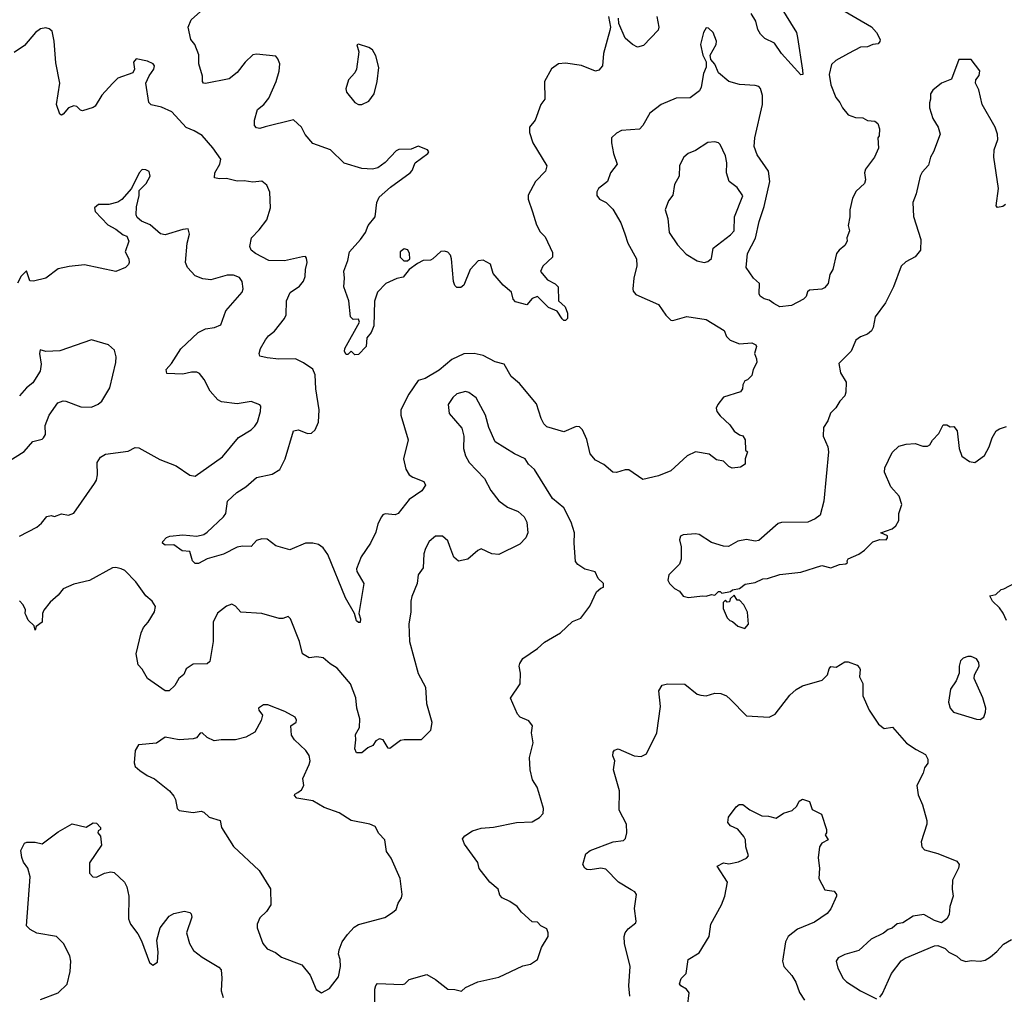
# Model space of a CAD drawing. Extents: x 2293878 to 2522763, y 823964 to 1006972.
# Tile 185 of 256: x 2359807 to 2365413, y 951906 to 957457. Entities that reach past the tile are written whole.
import ezdxf

# ---------------------------------------------------------------- set-up
doc = ezdxf.new("R2010")
doc.units = 0

msp = doc.modelspace()

# ---------------------------------------------------------------- linework, layer by layer
at = {"layer": '0CON20XD'}
for points in [[(2363160, 957475), (2363170, 957415), (2363167.5, 957395), (2363130.8, 957265), (2363126, 957195), (2363105, 957170), (2363085, 957163.8), (2363005, 957195.8), (2362915, 957210), (2362874.2, 957205.8), (2362835, 957176.7), (2362795.7, 957105), (2362796, 957005), (2362775, 956973.3), (2362741.9, 956885), (2362708.9, 956845), (2362710.5, 956815), (2362728.9, 956755), (2362808.6, 956625), (2362800, 956595), (2362742.9, 956535), (2362701.7, 956458.3), (2362701.5, 956435), (2362727.3, 956362.7), (2362748.6, 956288.6), (2362769.5, 956249.5), (2362799.7, 956219.7), (2362840.7, 956130.7), (2362840, 956105), (2362785, 956053.3), (2362772.7, 956022.7), (2362812, 955975), (2362855, 955951.9), (2362871.9, 955935), (2362875.4, 955855.4), (2362912.1, 955822.1), (2362925.7, 955785), (2362926.2, 955755), (2362915, 955743.3), (2362905, 955743.3), (2362895, 955753.3), (2362867.4, 955797.4), (2362818.3, 955818.3), (2362755, 955880), (2362725, 955870), (2362695, 955832.5), (2362629.3, 955849.3), (2362616.7, 955865), (2362608, 955905), (2362558.8, 955945), (2362502.4, 956012.4), (2362486.7, 956065), (2362445, 956087.5), (2362416.4, 956083.6), (2362370.8, 956035), (2362335.8, 955944.2), (2362318.3, 955931.7), (2362295, 955931.4), (2362283.7, 955943.7), (2362277.5, 955965), (2362265.5, 956095), (2362260, 956115), (2362245, 956133.5), (2362225, 956139.2), (2362205, 956136.5), (2362158.8, 956095), (2362145, 956088.1), (2362105, 956086.2), (2362071.4, 956068.6), (2362025, 956034), (2361989.3, 955990.7), (2361955, 955982.9), (2361892, 955955), (2361843.3, 955905), (2361826.1, 955853.9), (2361823, 955713), (2361807.8, 955675), (2361782.5, 955645), (2361780, 955595), (2361735, 955550), (2361715, 955547.5), (2361695, 955570), (2361675, 955550), (2361665, 955550), (2361656.7, 955566.7), (2361658, 955585), (2361742.2, 955735), (2361735, 955750.8), (2361705, 955750), (2361690.5, 955765), (2361680.4, 955855), (2361653.1, 955935), (2361656.9, 955985), (2361652.2, 956025), (2361674.5, 956085), (2361684.5, 956135), (2361747.8, 956205), (2361775, 956245.8), (2361791.8, 956285), (2361831.5, 956335), (2361840.9, 956415), (2361853.4, 956446.6), (2361917.4, 956502.6), (2362030.8, 956585), (2362042.4, 956597.6), (2362058.8, 956641.2), (2362131.2, 956695), (2362135.8, 956705), (2362128.8, 956715), (2362075, 956737.5), (2362035, 956718.8), (2361965, 956718), (2361950.3, 956709.7), (2361886.8, 956643.2), (2361845.8, 956614.2), (2361815, 956606.7), (2361755, 956610), (2361655, 956640.5), (2361576.2, 956716.2), (2361475, 956752), (2361432.9, 956802.9), (2361411.9, 956845), (2361365, 956886), (2361205, 956847.5), (2361175, 956838), (2361155, 956841.2), (2361144.2, 956855), (2361142.9, 956885), (2361160.8, 956945), (2361196.1, 956973.9), (2361225, 957010), (2361267.9, 957105), (2361284.4, 957164.4), (2361288.2, 957205), (2361277.5, 957235), (2361265, 957249.4), (2361155, 957260), (2361135, 957256.7), (2361090.8, 957215), (2361045, 957156.7), (2360999.2, 957120.8), (2360865, 957092.9), (2360853.3, 957095), (2360846.7, 957105), (2360846.7, 957135), (2360825.8, 957205), (2360827, 957257), (2360803.3, 957315), (2360782, 957345), (2360766.2, 957415), (2360783.6, 957456.4), (2360871.2, 957535)], [(2364137.8, 957535), (2364230.8, 957385), (2364235.8, 957355), (2364265, 957170), (2364265.5, 957144.5), (2364255, 957144), (2364144.7, 957264.7), (2364103.8, 957323.8), (2364049.6, 957349.6), (2364024, 957374), (2364010.6, 957400.6), (2363998.8, 957448.8), (2363972.2, 957492.2)], [(2363434.4, 957475), (2363446.2, 957415), (2363442.3, 957397.7), (2363359.3, 957310.7), (2363325, 957301.2), (2363295.9, 957315.9), (2363255, 957352.5), (2363217.5, 957435), (2363215.9, 957465.9)], [(2364470.8, 957525), (2364657.3, 957417.3), (2364685.8, 957385), (2364705.7, 957345), (2364705, 957332.5), (2364695, 957320), (2364665, 957316), (2364635, 957302.5), (2364595, 957301.1), (2364525.9, 957264.1)], [(2364525.9, 957264.1), (2364454, 957225), (2364428.5, 957201.5), (2364416.5, 957145), (2364425, 957086.7), (2364454.6, 957014.6), (2364477.5, 956985), (2364491.2, 956955), (2364525, 956916.2), (2364565, 956900.8), (2364608.3, 956898.3), (2364635, 956883.3), (2364675, 956880), (2364692.5, 956865), (2364702.5, 956835), (2364700, 956795), (2364692.5, 956785), (2364696.7, 956725), (2364673.3, 956675), (2364623.3, 956605), (2364617.5, 956585), (2364622.5, 956545), (2364617.5, 956525), (2364569.5, 956480.5), (2364549.5, 956440.5), (2364534, 956375), (2364534, 956335), (2364524.2, 956285), (2364531.2, 956255), (2364516.7, 956215), (2364518.8, 956195), (2364505, 956171.2), (2364472, 956145), (2364458, 956125), (2364436, 956035), (2364418.8, 956005), (2364410, 955955), (2364389.5, 955930.5), (2364375, 955922.5), (2364303, 955917), (2364293, 955907), (2364285, 955880), (2364270, 955865), (2364201.7, 955828.3), (2364135, 955822.5), (2364100.7, 955840.7), (2364075, 955860), (2364045, 955866.7), (2364022.7, 955882.7), (2364016.7, 955895), (2364018.8, 955955), (2363984.2, 955984.2), (2363944, 956045), (2363950, 956125), (2363997.3, 956212.7), (2364017, 956307), (2364046.5, 956393.5), (2364078.9, 956535), (2364070.6, 956595), (2364005, 956687.5), (2363988.7, 956735), (2363992, 956785), (2364037.1, 956975), (2364036.7, 957025), (2364024.3, 957064.3), (2364015, 957076), (2363995, 957082.5), (2363905, 957088.6), (2363845, 957105.7), (2363785.8, 957155), (2363765, 957203.3), (2363741.2, 957231.2), (2363739.2, 957255), (2363771.9, 957315), (2363774.2, 957335), (2363755, 957383.8), (2363729.4, 957409.4), (2363715, 957410), (2363700, 957385), (2363682.9, 957315), (2363695.6, 957255), (2363716.4, 957216.4), (2363716.4, 957186.4), (2363700.2, 957149.8), (2363687.4, 957072.6), (2363678.3, 957051.7), (2363625, 957012.9), (2363545, 957010.5), (2363460, 956975), (2363395, 956924.3), (2363354.6, 956855.4), (2363335, 956834.2), (2363234.2, 956825.8), (2363205, 956811.2), (2363176.7, 956785), (2363176.2, 956755), (2363188.8, 956695), (2363208.8, 956635), (2363171.4, 956585), (2363153.8, 956535), (2363102.5, 956495), (2363093, 956477), (2363092.5, 956455), (2363107.5, 956435), (2363145.8, 956415.8), (2363185, 956378.8), (2363229.5, 956299.5), (2363252.7, 956237.3), (2363270, 956185), (2363318.9, 956095), (2363320.6, 956055), (2363303.6, 955985), (2363297.5, 955925), (2363300.3, 955910.3), (2363315, 955891.2), (2363443.3, 955835), (2363485, 955773.3), (2363515, 955746.2), (2363526.1, 955743.9), (2363605, 955766.7), (2363715, 955750), (2363817.7, 955687.7), (2363831.7, 955651.7), (2363852.3, 955632.3), (2363905, 955611.2), (2363975, 955616.7), (2363997.5, 955605), (2364002.5, 955595), (2363990, 955555), (2364002.5, 955525), (2364003.3, 955505), (2363982.5, 955465), (2363975, 955430), (2363950, 955405), (2363935, 955400), (2363923.6, 955376.4), (2363922.5, 955355), (2363911.7, 955338.3), (2363815, 955306.2), (2363781.2, 955265), (2363772.5, 955245), (2363776, 955225), (2363795, 955200), (2363849.7, 955149.7), (2363875, 955113.3), (2363905, 955093.3), (2363925, 955087.5), (2363937.5, 955065), (2363940, 955005), (2363950, 954995), (2363937.5, 954955), (2363937.5, 954925), (2363911.7, 954908.3), (2363863.6, 954903.6), (2363845, 954912.5), (2363815, 954942.5), (2363775, 954950), (2363731.9, 954981.9), (2363655, 954996.2), (2363607.4, 954972.6), (2363515, 954887.5), (2363445, 954858.8), (2363355, 954837.5), (2363275, 954894), (2363254.1, 954894.1), (2363205, 954878.8), (2363185, 954880), (2363133, 954923), (2363085, 954948.1), (2363054.4, 954985), (2363036.9, 955066.9), (2363010.9, 955120.9), (2362995, 955137.5), (2362975, 955140), (2362905, 955109.4), (2362808.3, 955138.3), (2362791.2, 955155), (2362775.8, 955185.8), (2362748.8, 955268.8), (2362652.9, 955385), (2362605.3, 955425.3), (2362565, 955495.6), (2362515, 955509.2), (2362445, 955544.6), (2362395, 955555.5), (2362335, 955553.1), (2362267.6, 955522.4), (2362195, 955460.8), (2362115, 955414.3), (2362075, 955401.2), (2362022.2, 955325), (2361976.5, 955235), (2361977.5, 955205), (2362019.4, 955065), (2361991.9, 954955), (2362005, 954897.5), (2362024, 954865), (2362045, 954850.8), (2362107.6, 954827.6), (2362118, 954805), (2362095.6, 954774.4), (2362025, 954723.3), (2361962.5, 954645), (2361945, 954636.7), (2361887, 954643), (2361875, 954637.5), (2361867.5, 954625), (2361845.8, 954585), (2361835, 954537.5), (2361804.2, 954475.8), (2361751.7, 954398.3), (2361725, 954330), (2361726.2, 954315), (2361766, 954245), (2361738, 954075), (2361747.5, 954045), (2361745, 954023.3), (2361735, 954024), (2361725, 954034), (2361712.9, 954075), (2361662.5, 954165), (2361561.5, 954411.5), (2361535, 954448.6), (2361507.4, 954467.4), (2361475, 954475.7), (2361435, 954476), (2361345, 954436.7), (2361265, 954461.2), (2361215, 954498.8), (2361185, 954500), (2361155, 954490), (2361125, 954456.7), (2361075, 954458), (2361045, 954452), (2360966.9, 954413.1), (2360875, 954386.9), (2360825, 954359.2), (2360805, 954360), (2360791.2, 954375), (2360775, 954428.9), (2360731.3, 954431.3), (2360685, 954466), (2360634.5, 954464.5), (2360620, 954475), (2360622.5, 954485), (2360642.2, 954507.8), (2360662.5, 954515), (2360735, 954522.9), (2360815, 954514.4), (2360855, 954525.6), (2360875, 954538.6), (2360966.9, 954625), (2360980, 954645), (2360990.8, 954715), (2361044, 954765), (2361095, 954796.7), (2361155, 954848.6), (2361245, 954869.1), (2361287.8, 954895), (2361318.9, 954955), (2361365.4, 955114.6), (2361395, 955121.5), (2361445, 955100.5), (2361467.6, 955102.4), (2361488.8, 955121.2), (2361507.3, 955165), (2361512.5, 955235), (2361493.1, 955355), (2361489.5, 955435), (2361475, 955466), (2361423.2, 955503.2), (2361376.7, 955525), (2361282.7, 955522.7), (2361215, 955531.1), (2361175, 955541.2), (2361170.8, 955555), (2361178.6, 955585), (2361205.7, 955634.3), (2361223, 955657), (2361257.4, 955682.6), (2361314.6, 955755.4), (2361323.5, 955776.5), (2361326.7, 955855), (2361346.8, 955903.2), (2361400.3, 955939.7), (2361422.4, 955967.6), (2361432.5, 955995), (2361434, 956035), (2361443.8, 956075), (2361439.3, 956099.3), (2361435, 956107.5), (2361416.4, 956106.4), (2361315, 956084.3), (2361225.9, 956085.9), (2361148.8, 956125), (2361123.8, 956145), (2361116.7, 956165), (2361126.2, 956215), (2361169.4, 956260.6), (2361213.4, 956316.6), (2361234.4, 956385), (2361230.8, 956475), (2361214, 956515), (2361185, 956537.5), (2361135, 956532.5), (2361085, 956539.2), (2361045, 956536.9), (2360985, 956552.5), (2360945, 956550.4), (2360916.8, 956556.8), (2360917.3, 956585), (2360946.7, 956635), (2360952.7, 956662.7), (2360906.8, 956726.8), (2360845, 956796.7), (2360800, 956825), (2360755, 956842.5), (2360673.2, 956933.2), (2360615, 956958.8), (2360555, 956972.9), (2360542, 956985), (2360525.8, 957095), (2360543.3, 957136.7), (2360570.8, 957175), (2360573.8, 957193.8), (2360565.9, 957205.9), (2360535, 957220), (2360470, 957235), (2360453.9, 957216.1), (2360460, 957175), (2360450, 957155), (2360365, 957124), (2360335, 957093.8), (2360275, 957027.5), (2360235.7, 956965), (2360225, 956957.1), (2360165, 956937.5), (2360152.1, 956942.1), (2360132.7, 956962.7), (2360115, 956967.1), (2360085, 956954.2), (2360055, 956918.6), (2360045, 956914.2), (2360035, 956918.8), (2360016.4, 956975), (2360035.7, 957095.7), (2360012.3, 957212.3), (2360003.4, 957335), (2359990.9, 957390.9), (2359975, 957405.7), (2359955, 957411.4), (2359925.5, 957404.5), (2359897.5, 957385), (2359835, 957310), (2359775, 957270)], [(2361735, 956973.5), (2361755, 956973.8), (2361795, 956992.3), (2361825, 957034.4), (2361841.9, 957105), (2361851.6, 957185), (2361835, 957252), (2361815.2, 957285.2), (2361795, 957299.1), (2361735, 957318.6), (2361726.4, 957313.6), (2361738.2, 957275), (2361725.2, 957174.8), (2361715.4, 957155), (2361678.8, 957115), (2361663.9, 957063.9), (2361668.5, 957045), (2361715, 956985.7), (2361735, 956973.5)], [(2365420, 956405), (2365405, 956394), (2365375, 956387.5), (2365367.5, 956397.5), (2365380, 956495), (2365353.8, 956675), (2365356.2, 956715), (2365376, 956775), (2365374, 956805), (2365360.8, 956845), (2365287.5, 956975), (2365267.3, 957057.3), (2365248.8, 957095), (2365251.2, 957115), (2365270.5, 957139.5), (2365273.3, 957165), (2365225, 957230), (2365155, 957230), (2365111.7, 957118.3), (2365055, 957095.7), (2365006.2, 957055), (2364993.8, 957035), (2364992.5, 957005), (2364986.4, 956983.6), (2364988, 956955), (2365006.7, 956895), (2365036, 956845), (2365048, 956805), (2365010, 956705), (2364992.2, 956675), (2364981.7, 956628.3), (2364945, 956588.8), (2364934.3, 956565), (2364910.6, 956465), (2364891.5, 956415), (2364895.4, 956335.4), (2364936.9, 956205), (2364936.7, 956145), (2364905, 956106.7), (2364851.7, 956078.3), (2364826.4, 956053.6), (2364782.5, 955935), (2364735.8, 955845), (2364677.1, 955765), (2364665.7, 955704.3), (2364656, 955685), (2364635, 955665.7), (2364595, 955651.4), (2364568.3, 955631.7), (2364541.4, 955568.6), (2364470.3, 955499.7), (2364480.8, 955445), (2364512, 955392), (2364510.5, 955335), (2364504.4, 955315), (2364476.9, 955285), (2364454.5, 955245.5), (2364423.4, 955216.6), (2364407.9, 955172.1), (2364384.4, 955135), (2364381.2, 955085), (2364408.8, 955025), (2364411.2, 954995), (2364385.7, 954715), (2364364.3, 954635.7), (2364335.7, 954614.3), (2364295, 954595.8), (2364145, 954592.5), (2364125, 954587.5), (2364015, 954490), (2363995, 954486.7), (2363945.9, 954495.9), (2363895, 954487.5), (2363843.6, 954456.4), (2363815, 954458.8), (2363745, 954480), (2363675, 954524), (2363655, 954528.8), (2363585, 954522.5), (2363570, 954515), (2363563.3, 954495), (2363572.5, 954455), (2363572.5, 954385), (2363563.3, 954355), (2363502.5, 954295), (2363497.5, 954265), (2363507.5, 954245), (2363535, 954217.5), (2363563, 954203), (2363585, 954174), (2363615, 954166)], [(2363705, 956074.3), (2363725, 956080), (2363745, 956097.5), (2363755.8, 956155), (2363855, 956232.2), (2363874.4, 956255), (2363876.2, 956335), (2363924.4, 956454.4), (2363892.2, 956502.2), (2363845.7, 956535), (2363830.6, 956585), (2363832.7, 956642.7), (2363825, 956682.5), (2363795.8, 956745.8), (2363785, 956756.2), (2363765, 956762), (2363725, 956757.5), (2363655, 956712.9), (2363612.5, 956695), (2363587.5, 956675), (2363563.6, 956626.4), (2363561.2, 956565), (2363535, 956517.5), (2363525, 956457.5), (2363501.2, 956425), (2363482, 956375), (2363497.5, 956325), (2363504.4, 956245), (2363551.4, 956175), (2363601.3, 956121.3), (2363665, 956084.5), (2363705, 956074.3)], [(2359805, 954516.2), (2359903.6, 954566.4), (2359930.9, 954589.1), (2359961.7, 954628.3), (2359985, 954632.5), (2360005, 954628), (2360045, 954642), (2360085, 954634.3), (2360114.5, 954645.5), (2360232.9, 954815), (2360244.3, 954835), (2360250, 954865), (2360248, 954935), (2360266.7, 954965), (2360295, 954982.5), (2360425, 955000), (2360465, 955021.2), (2360485, 955018), (2360605, 954951.4), (2360696.8, 954916.8), (2360775, 954862.5), (2360805, 954858), (2360962, 954968), (2361053, 955077), (2361125, 955121.2), (2361145, 955141.2), (2361160.8, 955165), (2361178.8, 955225), (2361180, 955255), (2361175, 955262.5), (2361125, 955283.3), (2361045, 955270), (2360955, 955280), (2360935, 955292.5), (2360891.9, 955341.9), (2360857.3, 955407.3), (2360831.1, 955441.1), (2360815, 955448.6), (2360785, 955450), (2360735, 955437.5), (2360645, 955442.5), (2360641.2, 955465), (2360671.7, 955498.3), (2360725, 955582), (2360822.9, 955675), (2360864, 955696), (2360916.6, 955703.4), (2360951.2, 955718.8), (2360981.1, 955798.9), (2361073.3, 955905), (2361080, 955925), (2361074.4, 955965), (2361059.2, 955989.2), (2361025, 956001.5), (2360988.8, 956001.2), (2360894.2, 955975.8), (2360850.2, 955980.2), (2360805, 955998.5), (2360762.1, 956045), (2360750, 956075), (2360760, 956185), (2360773.3, 956235), (2360766.2, 956266.2), (2360735, 956262.5), (2360635, 956232), (2360608.3, 956238.3), (2360548.8, 956288.8), (2360500.3, 956310.3), (2360475, 956331.2), (2360470, 956345), (2360471.7, 956391.7), (2360487.5, 956455), (2360486.7, 956485), (2360526.7, 956525), (2360548.8, 956565), (2360543, 956593), (2360525, 956602.5), (2360505, 956603.3), (2360486.2, 956585), (2360443.8, 956495), (2360387.9, 956432.1), (2360365, 956418.1), (2360315, 956404.4), (2360255, 956404), (2360233.3, 956385), (2360236.7, 956365), (2360308.3, 956288.3), (2360355, 956263.8), (2360395, 956232.5), (2360417.5, 956225), (2360427.5, 956195), (2360407.5, 956135), (2360427.5, 956095), (2360430, 956075), (2360427, 956063), (2360410, 956045), (2360355, 956023.8), (2360175, 956061.4), (2360088.2, 956051.8), (2360025, 956038.8), (2359955, 955984), (2359885, 955967.5), (2359865, 955970), (2359845, 956027.5), (2359814.6, 955995.4), (2359794.5, 955955.5)], [(2361993.2, 956083.2), (2362015, 956083.8), (2362028, 956095), (2362026, 956125), (2362016, 956146), (2361995, 956152.5), (2361973.3, 956135), (2361972.9, 956105), (2361993.2, 956083.2)], [(2359715, 954923.8), (2359831.7, 954998.3), (2359881.2, 955055), (2359935, 955068), (2359942, 955075), (2359954, 955095), (2359952.5, 955145), (2359974.4, 955205), (2360024.6, 955275.4), (2360053.5, 955286.5), (2360070, 955285), (2360155, 955251.4), (2360215, 955250.8), (2360253.2, 955266.8), (2360274, 955285), (2360320.5, 955359.5), (2360354.3, 955505), (2360356, 955536), (2360346.7, 955575), (2360313.3, 955605), (2360215, 955633.3), (2360035, 955571.2), (2359955, 955566.7), (2359922.5, 955577.5), (2359920, 955555), (2359928.1, 955495), (2359923.6, 955455), (2359881.5, 955388.5), (2359845, 955360), (2359805, 955315.6)], [(2362655, 953790), (2362672.3, 953817.7), (2362755, 953875.5), (2362795, 953911.9), (2362885.5, 953964.5), (2362955, 954030), (2363001.7, 954048.3), (2363053.6, 954116.4), (2363091.7, 954198.3), (2363115, 954220), (2363130, 954225), (2363130, 954245), (2363100, 954275), (2363083, 954313), (2363025, 954327.5), (2362985, 954353.3), (2362971.7, 954371.7), (2362963.3, 954475), (2362966.7, 954535), (2362945.9, 954595.9), (2362905, 954677.5), (2362840.7, 954730.7), (2362738.1, 954895), (2362704.3, 954925), (2362685, 954955.8), (2362625, 954984.3), (2362513.2, 955053.2), (2362477.5, 955135), (2362459.4, 955205), (2362405, 955304.2), (2362363.2, 955333.2), (2362345, 955338.9), (2362295, 955325.4), (2362272.2, 955305), (2362247.1, 955265), (2362252.2, 955215), (2362325, 955130), (2362335.6, 955085), (2362334.3, 955015), (2362345, 954973.3), (2362365.5, 954935.5), (2362453, 954843), (2362490, 954775), (2362535, 954715.8), (2362585, 954681.2), (2362645.8, 954655.8), (2362680, 954625), (2362694, 954595), (2362700, 954535), (2362688.8, 954505), (2362655, 954469.2), (2362535, 954410.8), (2362494.3, 954414.3), (2362435, 954443.8), (2362415, 954433.8), (2362359.2, 954385), (2362305, 954373.8), (2362279.2, 954395), (2362256.5, 954456.5), (2362245, 954489.4), (2362215, 954516.2), (2362175, 954514.5), (2362138.9, 954485), (2362116.7, 954445), (2362108.1, 954415), (2362103.8, 954335), (2362075.6, 954295), (2362070, 954245), (2362038.7, 954171.3), (2362034.4, 954145), (2362034.4, 954085), (2362023.1, 954015), (2362026.2, 953915), (2362075, 953733.8), (2362116.5, 953655), (2362122.6, 953562.6), (2362153.9, 953456.1), (2362145, 953407.5), (2362092.5, 953355), (2361995, 953356), (2361975, 953351.2), (2361915, 953306.7), (2361905, 953307.5), (2361875.9, 953355.9), (2361855, 953361.2), (2361835, 953350), (2361817.3, 953322.7), (2361789.5, 953310.5), (2361755, 953282), (2361725, 953281.2), (2361715.9, 953304.1), (2361721.4, 953355), (2361718.1, 953385), (2361742, 953425), (2361744.2, 953475), (2361726, 953535), (2361720.6, 953595), (2361690.5, 953675), (2361615, 953764.4), (2361575, 953787.5), (2361535, 953822), (2361498.6, 953828.6), (2361455, 953822.9), (2361417.5, 953845), (2361400.6, 953915), (2361348, 954045), (2361335, 954058), (2361305, 954046.2), (2361285, 954046.7), (2361185, 954075.7), (2361065, 954083.3), (2361035, 954116.7), (2361015, 954128.8), (2360985, 954116.2), (2360933, 954077), (2360908.9, 954025), (2360909.1, 953915), (2360888.9, 953801.1), (2360875, 953788.8), (2360794.2, 953785.8), (2360755, 953760), (2360742, 953728), (2360712.5, 953705), (2360690, 953665), (2360657.5, 953635), (2360635, 953633.8), (2360534.3, 953704.3), (2360505, 953757.5), (2360481.7, 953781.7), (2360469.4, 953845), (2360498.9, 953965), (2360511.9, 953995), (2360537.8, 954025), (2360574.2, 954085), (2360580.8, 954115), (2360560.8, 954145), (2360525.4, 954175.4), (2360467.1, 954255), (2360405, 954319.2), (2360385, 954330), (2360355, 954337.1), (2360335, 954334.3), (2360205, 954262.5), (2360115, 954241.4), (2360054, 954215), (2360025, 954178.8), (2359980.3, 954139.7), (2359945, 954093.1), (2359936.6, 954075), (2359934.6, 954025.4), (2359900, 954000), (2359895, 953980), (2359890, 954005), (2359855, 954037.5), (2359843.6, 954063.6), (2359837.5, 954075), (2359840, 954095), (2359826.7, 954125), (2359805, 954147.5)], [(2363615, 954166), (2363695, 954176.2), (2363715, 954173.3), (2363745, 954182.5), (2363765, 954180), (2363785, 954200), (2363795, 954200), (2363805, 954190), (2363855, 954200), (2363865, 954210), (2363905, 954217.5), (2363938.3, 954241.7), (2363995, 954251.2), (2364037.7, 954272.3), (2364065, 954274.2), (2364135, 954296.7), (2364255, 954310.8), (2364375, 954348.8), (2364425, 954334.2), (2364475, 954353.8), (2364511.7, 954358.3), (2364520, 954365), (2364517.5, 954375), (2364525, 954386.7), (2364585, 954412.5), (2364617.5, 954435), (2364665, 954482.5), (2364705, 954496.7), (2364740, 954495), (2364747.5, 954505), (2364747.3, 954517.3), (2364710, 954535), (2364775, 954556.7), (2364796.1, 954573.9), (2364813.3, 954605), (2364813.3, 954645), (2364830, 954695), (2364815, 954742.5), (2364767.3, 954797.3), (2364730.7, 954880.7), (2364733.8, 954905), (2364775, 954992.5), (2364811.7, 955028.3), (2364855, 955040), (2364905, 955042.5), (2364948.6, 955028.6), (2364975, 955028), (2364990, 955035), (2365005, 955062.5), (2365040.7, 955099.3), (2365065, 955150), (2365085, 955150), (2365105, 955137.5), (2365125, 955140), (2365143.8, 955115), (2365155.6, 955015), (2365171.8, 954971.8), (2365215, 954940.8), (2365245, 954934.2), (2365300, 954975), (2365326.7, 955025), (2365344.1, 955075.9), (2365367.5, 955115), (2365385, 955127.5), (2365425, 955140)], [(2365425.5, 954035.5), (2365406.1, 954076.1), (2365386.4, 954106.4), (2365346.7, 954145), (2365330, 954175), (2365365, 954182.5), (2365395, 954212.5), (2365410, 954215), (2365475, 954250)], [(2363935, 953990), (2363957.5, 954015), (2363951.7, 954081.7), (2363930, 954125), (2363905, 954150), (2363891.7, 954151.7), (2363875, 954180), (2363851.7, 954158.3), (2363848.3, 954141.7), (2363835, 954140), (2363825, 954150), (2363811.7, 954138.3), (2363813, 954103), (2363835, 954050), (2363850, 954035), (2363865, 954030), (2363895, 954002.5), (2363935, 953990)], [(2365275, 953472), (2365296.2, 953485), (2365306.8, 953513.2), (2365307.1, 953535), (2365290, 953595), (2365240.8, 953705), (2365244, 953726), (2365270, 953775), (2365268.8, 953795), (2365255, 953816.7), (2365225, 953830), (2365205, 953830), (2365179.3, 953820.7), (2365164.2, 953805.8), (2365156.2, 953775), (2365156, 953735), (2365138.3, 953691.7), (2365105.9, 953644.1), (2365095, 953570), (2365104.2, 953535), (2365123.2, 953513.2), (2365255, 953472.5), (2365275, 953472)], [(2361829.6, 951825), (2361829.6, 951935), (2361834.6, 951955.4), (2361845, 951967.5), (2361985, 951961.1), (2361998.8, 951965), (2362025, 951990), (2362125, 952018), (2362175, 951990.6), (2362245, 951934.2), (2362283.6, 951933.6), (2362323, 951923), (2362345.9, 951944.1), (2362415, 951977.1), (2362535, 952004.2), (2362671.2, 952068.8), (2362715, 952078), (2362755, 952104.2), (2362777.6, 952172.4), (2362816.2, 952235), (2362816.7, 952255), (2362808.3, 952278.3), (2362775, 952296.7), (2362755, 952317.5), (2362725, 952318), (2362664.3, 952374.3), (2362640, 952405), (2362596.7, 952435), (2362553.3, 952455), (2362540, 952470), (2362532, 952505), (2362484.6, 952544.6), (2362422.4, 952622.4), (2362415, 952656.7), (2362340.3, 952760.3), (2362328.3, 952791.7), (2362340.9, 952809.1), (2362385, 952836), (2362435, 952852), (2362505, 952858), (2362635, 952884), (2362725, 952887.5), (2362767.3, 952912.7), (2362787.5, 952935), (2362788.8, 952965), (2362762.5, 953055), (2362752.9, 953085), (2362727.2, 953127.2), (2362713.8, 953185), (2362710, 953255), (2362731.2, 953338.8), (2362720.8, 953395), (2362727.5, 953435), (2362705, 953464.2), (2362656.7, 953485), (2362641.1, 953501.1), (2362602.3, 953592.3), (2362655.7, 953674.3), (2362658.8, 953735), (2362650, 953775), (2362655, 953790)], [(2363495, 953674), (2363595, 953672), (2363665, 953616.2), (2363685, 953609.2), (2363715, 953605.6), (2363765, 953621.1), (2363798.9, 953618.9), (2363831.2, 953605), (2363855, 953585.8), (2363945, 953492.5), (2364075, 953484.2), (2364107.9, 953502.1), (2364191, 953609), (2364227.3, 953642.7), (2364265, 953662.3), (2364376.7, 953695), (2364406.7, 953725), (2364415, 953760), (2364425, 953772.5), (2364455, 953770), (2364505, 953798.8), (2364525, 953798.8), (2364575, 953780), (2364588.8, 953765), (2364593.3, 953755), (2364588.8, 953715), (2364607, 953677), (2364606.8, 953606.8), (2364644.4, 953525), (2364696.2, 953445), (2364730, 953420), (2364776.9, 953426.9), (2364856.9, 953336.9), (2364910.7, 953299.3), (2364965, 953272), (2364978.6, 953245), (2364976.9, 953223.1), (2364958.8, 953195), (2364951.2, 953165), (2364915.7, 953095), (2364922.2, 953042.2), (2364947.8, 952985), (2364971.9, 952895), (2364971.4, 952875), (2364940, 952775), (2364943.8, 952745), (2364958.3, 952728.3), (2365035, 952708.5), (2365143.3, 952665), (2365155.7, 952645.7), (2365152.5, 952625), (2365118.1, 952555), (2365115.6, 952505), (2365121.1, 952465), (2365103.4, 952406.6), (2365099.7, 952360.3), (2365085, 952336.2), (2365055, 952313.3), (2365015, 952326.7), (2364955, 952360.8), (2364895, 952351.4), (2364835, 952313.8), (2364803, 952307), (2364775, 952282), (2364752.5, 952275), (2364725, 952254), (2364655, 952220), (2364585, 952155.7), (2364505, 952131.9), (2364467, 952113), (2364455.8, 952095), (2364464.4, 952055), (2364495, 951996), (2364515, 951976.9), (2364595, 951925.7), (2364685, 951880)], [(2363280.4, 951895), (2363274.4, 951955), (2363282.7, 952065), (2363250, 952195), (2363248.1, 952235), (2363254.4, 952255.6), (2363271.7, 952278.3), (2363315, 952313.3), (2363317.7, 952322.3), (2363307.5, 952395), (2363318.8, 952475), (2363309.5, 952489.5), (2363288.3, 952501.7), (2363216.7, 952545), (2363145, 952618), (2363115, 952624.3), (2363055.4, 952614.6), (2363036.9, 952616.9), (2363023.8, 952625), (2363013.8, 952645), (2363030, 952705), (2363055, 952724), (2363185.9, 952774.1), (2363245, 952782.5), (2363256.9, 952793.1), (2363264.4, 952825), (2363261.9, 952875), (2363220.8, 952955), (2363221.1, 953065), (2363188.8, 953185), (2363196.2, 953235), (2363183.8, 953265), (2363186.2, 953285), (2363192.7, 953297.3), (2363215, 953303.8), (2363305, 953264.2), (2363345, 953260), (2363375, 953276.2), (2363434.4, 953395.6), (2363455.6, 953545), (2363445.8, 953635), (2363465, 953667.5), (2363495, 953674)], [(2361525, 951914), (2361571.2, 951938.8), (2361622.9, 952005), (2361633.3, 952065), (2361631.4, 952105), (2361622.5, 952135), (2361625, 952160), (2361642.5, 952205), (2361673.6, 952246.4), (2361712, 952288), (2361735, 952304.2), (2361885, 952344), (2361928.8, 952371.2), (2361950.7, 952389.3), (2361961.2, 952425), (2361981.2, 952455), (2361984.2, 952475), (2361973.3, 952565), (2361921.5, 952681.5), (2361895, 952720), (2361885.6, 952785.6), (2361851.2, 952821.2), (2361831.7, 952861.7), (2361800, 952875), (2361695, 952895.6), (2361625, 952939.4), (2361540.5, 952970.5), (2361475, 953007.8), (2361385, 953023.1), (2361372.3, 953037.7), (2361373.8, 953045), (2361390, 953055), (2361410.4, 953069.6), (2361424.4, 953095), (2361418.9, 953135), (2361455.7, 953214.3), (2361460, 953235), (2361455.4, 953265.4), (2361435.4, 953295.4), (2361371.2, 953355), (2361355, 953382.5), (2361351.2, 953435), (2361380.8, 953455), (2361382.7, 953467.3), (2361375, 953484.2), (2361316.6, 953516.6), (2361220, 953555), (2361195, 953554), (2361166.7, 953535), (2361167.5, 953525), (2361188.8, 953495), (2361182, 953465), (2361145, 953398.8), (2361095, 953370.9), (2361035, 953355.4), (2360954, 953356), (2360915, 953348.9), (2360875, 953368.1), (2360845, 953395.6), (2360835, 953392.5), (2360812.8, 953367.2), (2360795, 953360.5), (2360715, 953354.4), (2360635, 953370.8), (2360585, 953336.7), (2360483.9, 953326.1), (2360464, 953295), (2360458, 953225), (2360465, 953203.3), (2360490.5, 953180.5), (2360532.3, 953152.3), (2360575, 953133.3), (2360660, 953065), (2360683.8, 953035), (2360693.3, 953015), (2360702.5, 952965), (2360715, 952953.3), (2360795, 952942), (2360839.7, 952949.7), (2360855, 952943.8), (2360885, 952914.2), (2360948, 952895), (2360956.5, 952855), (2361025, 952746.9), (2361170.3, 952610.3), (2361235, 952506.2), (2361235.8, 952415), (2361212, 952378), (2361175, 952341.2), (2361158, 952305), (2361158.8, 952285), (2361190.8, 952195), (2361215, 952164), (2361263.4, 952143.4), (2361297.9, 952117.9), (2361413.4, 952073.4), (2361461.4, 952015), (2361495, 951933.3), (2361525, 951914)], [(2363609.2, 951835), (2363618.8, 951915), (2363603.8, 951935), (2363571.2, 951955), (2363564.1, 951965.9), (2363574, 951995), (2363601.2, 952025), (2363612.5, 952105), (2363675, 952142), (2363732, 952235), (2363741.4, 952305), (2363802.5, 952415), (2363822.5, 952465), (2363836.4, 952545), (2363777.5, 952635), (2363815, 952654), (2363845, 952649.2), (2363900, 952660), (2363945, 952681.2), (2363956.2, 952695), (2363942.2, 952745), (2363938.9, 952785), (2363930, 952805), (2363896.2, 952846.2), (2363854.5, 952864.5), (2363838.8, 952885), (2363842.5, 952915), (2363885.8, 952974.2), (2363903.6, 952986.4), (2363925, 952986.2), (2363965, 952956.7), (2364032.3, 952922.3), (2364070.7, 952920.7), (2364115, 952910), (2364155, 952936.7), (2364205, 952952.5), (2364232.3, 952977.7), (2364245, 953006.7), (2364265, 953016.7), (2364303.8, 953003.8), (2364319.3, 952959.3), (2364338.3, 952948.3), (2364371.7, 952931.7), (2364400, 952845), (2364400, 952825), (2364392.5, 952815), (2364410, 952785), (2364375, 952767.5), (2364360, 952745), (2364353.9, 952683.9), (2364360, 952625), (2364356.7, 952565), (2364390.7, 952500.7), (2364443.6, 952493.6), (2364457.5, 952475), (2364456.7, 952465), (2364425, 952392.5), (2364403.9, 952366.1), (2364332.9, 952317.1), (2364235, 952277.5), (2364182.9, 952235), (2364166.7, 952205), (2364150.8, 952095), (2364158.5, 952065), (2364203.3, 952013.3), (2364226.9, 951975), (2364247, 951917), (2364275, 951872.5)], [(2359925, 951876.2), (2360025.9, 951914.1), (2360077.3, 951962.7), (2360094.4, 952035), (2360098.5, 952095), (2360092.5, 952125), (2360056.9, 952195), (2360016, 952236), (2359904.3, 952254.3), (2359866.2, 952275), (2359846, 952295), (2359865.8, 952574.2), (2359852.5, 952625), (2359829.1, 952659.1), (2359818, 952685), (2359812.5, 952725), (2359835, 952767.5), (2359847, 952773), (2359895, 952773.3), (2359935, 952763.3), (2360025, 952830.8), (2360105, 952876.7), (2360185, 952857.5), (2360225, 952882.5), (2360245, 952880), (2360267.5, 952855), (2360267.5, 952845), (2360253.6, 952836.4), (2360252.5, 952825), (2360266.4, 952806.4), (2360273.3, 952755), (2360203.8, 952655), (2360203.8, 952595), (2360224.1, 952574.1), (2360245, 952573.3), (2360290, 952595), (2360325, 952602.5), (2360345, 952600), (2360403.3, 952545), (2360417.3, 952517.3), (2360428.6, 952465), (2360426, 952335), (2360438, 952305), (2360479.7, 952249.7), (2360500.3, 952210.3), (2360545, 952087.5), (2360565, 952072.5), (2360590.7, 952089.3), (2360596, 952145), (2360587.5, 952215), (2360606.1, 952283.9), (2360658.3, 952351.7), (2360685, 952366.7), (2360745, 952378.8), (2360775, 952372.5), (2360782.5, 952365), (2360786.2, 952345), (2360757.1, 952255), (2360772.9, 952195), (2360795.5, 952155.5), (2360845, 952117.5), (2360940.3, 952060.3), (2360953.8, 952045), (2360958.1, 951998.1), (2360954, 951925), (2360965, 951887.5)], [(2364705, 951890), (2364720.5, 951909.5), (2364770.8, 952025), (2364825, 952096.7), (2364848.3, 952111.7), (2365015, 952181.2), (2365035, 952183.3), (2365076.1, 952166.1), (2365097.5, 952145), (2365143.6, 952123.6), (2365165, 952102.5), (2365195, 952093.3), (2365225, 952097.5), (2365275, 952093.8), (2365305, 952101.2), (2365335, 952118.8), (2365371.2, 952148.8), (2365408.3, 952191.7), (2365455, 952218.8)]]:
    msp.add_lwpolyline(points, dxfattribs=at)

doc.saveas('drawing.dxf')
